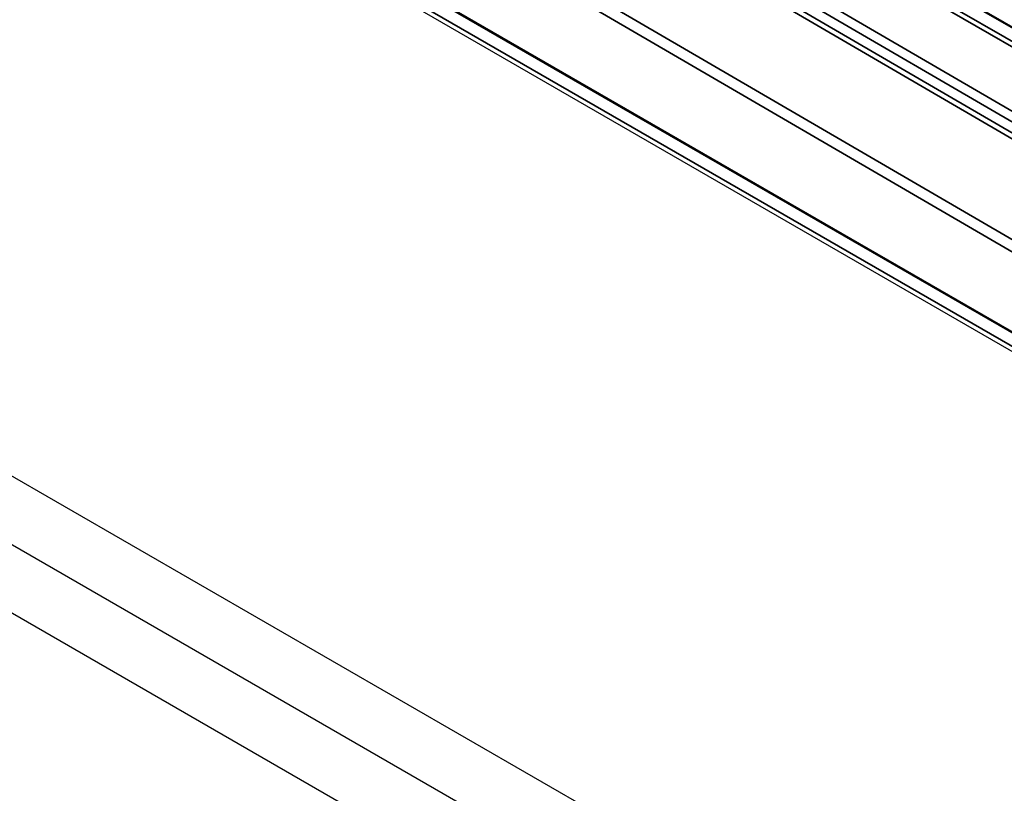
# Model space of a CAD drawing. Header units: millimetres. Extents: x -11430 to 11430, y -488 to 4365.
# Tile 6 of 95: x 2042 to 2116, y 1171 to 1230. Entities that reach past the tile are written whole.
import ezdxf

# ---------------------------------------------------------------- set-up
doc = ezdxf.new("R2010")
doc.units = ezdxf.units.MM
doc.header["$LTSCALE"] = 15
doc.layers.add('_Sichtbarkanten', color=7, linetype='Continuous', lineweight=25)
doc.layers.add('Sichtbar schmal (ISO)', color=7, linetype='Continuous', lineweight=35)

msp = doc.modelspace()

# ---------------------------------------------------------------- linework, layer by layer
at = {"layer": '_Sichtbarkanten'}
for p, q in [((2323.788, 1031.759), (1901.716, 1275.442)), ((2323.788, 1021.39), (1892.736, 1270.258)), ((1901.716, 1270.258), (2323.788, 1026.574)), ((2067.855, 1257.172), (2313.468, 1115.367)), ((2293.486, 1103.838), (2047.886, 1245.636)), ((2292.004, 1103.209), (2046.638, 1244.871))]:
    msp.add_line(p, q, dxfattribs=at)
at = {"layer": 'Sichtbar schmal (ISO)'}
for p, q in [((2066.847, 1256.642), (2312.447, 1114.845)), ((2313.343, 1115.355), (2067.73, 1257.16)), ((2312.27, 1114.542), (2066.67, 1256.34)), ((2066.67, 1251.763), (2158.458, 1198.204)), ((2158.104, 1197.599), (2066.315, 1251.159)), ((2293.361, 1103.826), (2047.761, 1245.623)), ((2046.865, 1245.113), (2292.478, 1103.308)), ((2142.26, 1205.579), (2083.69, 1239.749)), ((2142.663, 1205.785), (2084.093, 1239.955)), ((2128.533, 1205.021), (2080.964, 1232.772)), ((2129.34, 1205.487), (2081.771, 1233.238))]:
    msp.add_line(p, q, dxfattribs=at)

doc.saveas('drawing.dxf')
